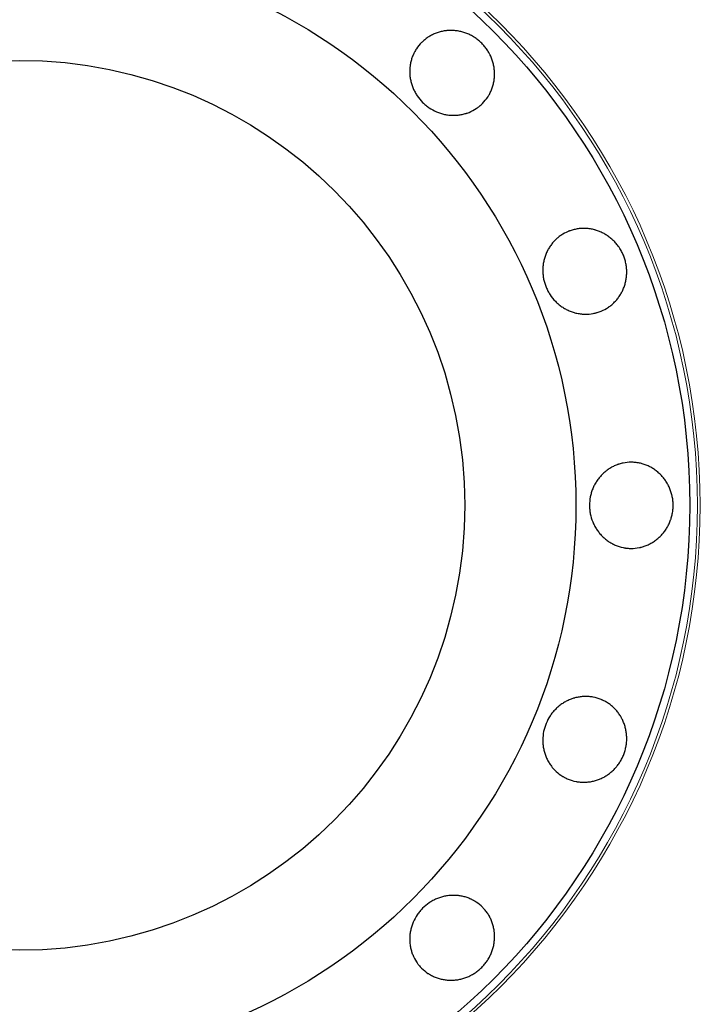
# Model space of a CAD drawing. Header units: inches. Extents: x 0 to 20790, y -12 to 14700.
# Tile 12 of 191: x 1824 to 1871, y 5367 to 5436. Entities that reach past the tile are written whole.
import ezdxf

# ---------------------------------------------------------------- set-up
doc = ezdxf.new("R2010")
doc.units = ezdxf.units.IN
doc.layers.add('1', color=7, linetype='Continuous', true_color=0xffffff)

msp = doc.modelspace()

# ---------------------------------------------------------------- linework, layer by layer
at = {"layer": '1', "color": 2, "linetype": 'Continuous', "lineweight": 25}
for radius in [100, 67.5, 46.681, 38.75, 31]:
    msp.add_circle((1823.547, 5401.959), radius, dxfattribs=at)
at = {"layer": '1', "color": 110, "linetype": 'Continuous', "lineweight": 13}
for radius in [47.403, 47.21]:
    msp.add_circle((1823.547, 5401.959), radius, dxfattribs=at)
at = {"layer": '1', "color": 2, "linetype": 'Continuous', "lineweight": 25}
for points, knots in [([(1855.737, 5434.149), (1855.807, 5434.079), (1855.873, 5434.005), (1855.998, 5433.854), (1856.056, 5433.775), (1856.166, 5433.613), (1856.217, 5433.529), (1856.276, 5433.421), (1856.287, 5433.399), (1856.31, 5433.355), (1856.321, 5433.333), (1856.353, 5433.266), (1856.373, 5433.221), (1856.43, 5433.085), (1856.464, 5432.993), (1856.521, 5432.807), (1856.546, 5432.713), (1856.576, 5432.57), (1856.585, 5432.522), (1856.601, 5432.425), (1856.607, 5432.377), (1856.623, 5432.231), (1856.629, 5432.134), (1856.631, 5431.941), (1856.624, 5431.749), (1856.597, 5431.558), (1856.571, 5431.415), (1856.561, 5431.367), (1856.538, 5431.273), (1856.526, 5431.227), (1856.486, 5431.088), (1856.456, 5430.998), (1856.385, 5430.821), (1856.345, 5430.735), (1856.279, 5430.608), (1856.256, 5430.566), (1856.219, 5430.504), (1856.206, 5430.483), (1856.181, 5430.443), (1856.063, 5430.261), (1855.927, 5430.097), (1855.726, 5429.896), (1855.656, 5429.832), (1855.563, 5429.755), (1855.544, 5429.74), (1855.507, 5429.711), (1855.45, 5429.667), (1855.236, 5429.517), (1855.026, 5429.407), (1854.805, 5429.319), (1854.76, 5429.303), (1854.691, 5429.28), (1854.668, 5429.272), (1854.622, 5429.258), (1854.599, 5429.251), (1854.484, 5429.218), (1854.391, 5429.196), (1854.203, 5429.162), (1854.108, 5429.149), (1853.916, 5429.133), (1853.82, 5429.129), (1853.625, 5429.132), (1853.528, 5429.139), (1853.336, 5429.161), (1853.24, 5429.177), (1853.051, 5429.218), (1852.957, 5429.243), (1852.817, 5429.287), (1852.771, 5429.302), (1852.678, 5429.336), (1852.632, 5429.354), (1852.407, 5429.45), (1852.236, 5429.543), (1852.033, 5429.681), (1851.993, 5429.71), (1851.915, 5429.769), (1851.876, 5429.8), (1851.762, 5429.895), (1851.689, 5429.962), (1851.48, 5430.17), (1851.354, 5430.321), (1851.215, 5430.525), (1851.188, 5430.566), (1851.136, 5430.651), (1851.063, 5430.778), (1850.999, 5430.91), (1850.923, 5431.089), (1850.89, 5431.181), (1850.846, 5431.32), (1850.832, 5431.367), (1850.807, 5431.462), (1850.796, 5431.509), (1850.765, 5431.653), (1850.733, 5431.845), (1850.72, 5432.037), (1850.717, 5432.229), (1850.72, 5432.325), (1850.73, 5432.446), (1850.733, 5432.47), (1850.738, 5432.518), (1850.747, 5432.591), (1850.758, 5432.662), (1850.784, 5432.803), (1850.806, 5432.896), (1850.858, 5433.079), (1850.888, 5433.17), (1850.941, 5433.303), (1850.96, 5433.347), (1850.99, 5433.413), (1851, 5433.434), (1851.021, 5433.477), (1851.075, 5433.584), (1851.136, 5433.686), (1851.293, 5433.923), (1851.414, 5434.069), (1851.566, 5434.221), (1851.584, 5434.238), (1851.618, 5434.271), (1851.671, 5434.32), (1851.797, 5434.429), (1851.987, 5434.57), (1852.15, 5434.667), (1852.277, 5434.734), (1852.32, 5434.755), (1852.408, 5434.796), (1852.452, 5434.815), (1852.586, 5434.868), (1852.677, 5434.899), (1852.86, 5434.952), (1852.954, 5434.974), (1853.095, 5435.001), (1853.143, 5435.008), (1853.215, 5435.018), (1853.239, 5435.021), (1853.287, 5435.027), (1853.311, 5435.029), (1853.432, 5435.04), (1853.529, 5435.044), (1853.722, 5435.042), (1853.915, 5435.03), (1854.107, 5434.999), (1854.25, 5434.969), (1854.298, 5434.958), (1854.393, 5434.933), (1854.44, 5434.92), (1854.581, 5434.876), (1854.672, 5434.843), (1854.852, 5434.767), (1854.94, 5434.725), (1855.069, 5434.655), (1855.133, 5434.619), (1855.196, 5434.579), (1855.238, 5434.553), (1855.258, 5434.539), (1855.361, 5434.47), (1855.44, 5434.411), (1855.555, 5434.317), (1855.592, 5434.285), (1855.666, 5434.218), (1855.701, 5434.184), (1855.737, 5434.149)], [0, 0, 0, 0, 0.015625, 0.015625, 0.03125, 0.03125, 0.046875, 0.046875, 0.050781, 0.050781, 0.054688, 0.054688, 0.0625, 0.0625, 0.078125, 0.078125, 0.09375, 0.09375, 0.101563, 0.101563, 0.109375, 0.109375, 0.125, 0.125, 0.140625, 0.15625, 0.15625, 0.164063, 0.164063, 0.171875, 0.171875, 0.1875, 0.1875, 0.203125, 0.203125, 0.210938, 0.210938, 0.214844, 0.214844, 0.21875, 0.25, 0.25, 0.265625, 0.265625, 0.269531, 0.269531, 0.273438, 0.28125, 0.3125, 0.3125, 0.320313, 0.320313, 0.324219, 0.324219, 0.328125, 0.328125, 0.34375, 0.34375, 0.359375, 0.359375, 0.375, 0.375, 0.390625, 0.390625, 0.40625, 0.40625, 0.421875, 0.421875, 0.429688, 0.429688, 0.4375, 0.4375, 0.46875, 0.46875, 0.476563, 0.476563, 0.484375, 0.484375, 0.5, 0.5, 0.53125, 0.53125, 0.539063, 0.539063, 0.546875, 0.5625, 0.5625, 0.578125, 0.578125, 0.585938, 0.585938, 0.59375, 0.59375, 0.609375, 0.625, 0.625, 0.640625, 0.640625, 0.644531, 0.644531, 0.648438, 0.65625, 0.65625, 0.671875, 0.671875, 0.6875, 0.6875, 0.695313, 0.695313, 0.699219, 0.699219, 0.703125, 0.71875, 0.71875, 0.75, 0.75, 0.753906, 0.753906, 0.757813, 0.765625, 0.78125, 0.796875, 0.796875, 0.804688, 0.804688, 0.8125, 0.8125, 0.828125, 0.828125, 0.84375, 0.84375, 0.851563, 0.851563, 0.855469, 0.855469, 0.859375, 0.859375, 0.875, 0.875, 0.890625, 0.90625, 0.90625, 0.914063, 0.914063, 0.921875, 0.921875, 0.9375, 0.9375, 0.953125, 0.953125, 0.960938, 0.964844, 0.964844, 0.96875, 0.96875, 0.984375, 0.984375, 0.992188, 0.992188, 1, 1, 1, 1]), ([(1865.605, 5419.38), (1865.643, 5419.288), (1865.676, 5419.195), (1865.733, 5419.007), (1865.757, 5418.912), (1865.796, 5418.72), (1865.811, 5418.623), (1865.824, 5418.501), (1865.827, 5418.476), (1865.831, 5418.427), (1865.832, 5418.402), (1865.836, 5418.328), (1865.838, 5418.279), (1865.839, 5418.132), (1865.834, 5418.034), (1865.817, 5417.84), (1865.803, 5417.744), (1865.776, 5417.6), (1865.766, 5417.552), (1865.743, 5417.457), (1865.731, 5417.41), (1865.69, 5417.269), (1865.659, 5417.177), (1865.587, 5416.998), (1865.506, 5416.823), (1865.408, 5416.657), (1865.329, 5416.535), (1865.302, 5416.495), (1865.245, 5416.416), (1865.216, 5416.378), (1865.126, 5416.266), (1865.063, 5416.194), (1864.93, 5416.057), (1864.861, 5415.993), (1864.751, 5415.901), (1864.713, 5415.871), (1864.655, 5415.828), (1864.636, 5415.814), (1864.597, 5415.786), (1864.577, 5415.772), (1864.398, 5415.652), (1864.23, 5415.564), (1863.967, 5415.455), (1863.878, 5415.422), (1863.763, 5415.387), (1863.74, 5415.381), (1863.694, 5415.368), (1863.625, 5415.35), (1863.37, 5415.293), (1863.134, 5415.271), (1862.896, 5415.275), (1862.848, 5415.277), (1862.776, 5415.281), (1862.752, 5415.283), (1862.704, 5415.288), (1862.68, 5415.29), (1862.561, 5415.304), (1862.466, 5415.319), (1862.279, 5415.36), (1862.187, 5415.384), (1862.003, 5415.442), (1861.913, 5415.476), (1861.734, 5415.554), (1861.647, 5415.597), (1861.478, 5415.691), (1861.396, 5415.742), (1861.237, 5415.852), (1861.159, 5415.911), (1861.047, 5416.005), (1861.01, 5416.037), (1860.937, 5416.104), (1860.902, 5416.138), (1860.73, 5416.313), (1860.608, 5416.465), (1860.474, 5416.67), (1860.448, 5416.711), (1860.398, 5416.796), (1860.374, 5416.84), (1860.305, 5416.971), (1860.263, 5417.061), (1860.15, 5417.333), (1860.091, 5417.52), (1860.04, 5417.762), (1860.031, 5417.811), (1860.016, 5417.908), (1860.01, 5417.957), (1859.994, 5418.104), (1859.988, 5418.201), (1859.987, 5418.395), (1859.991, 5418.493), (1860.004, 5418.638), (1860.009, 5418.687), (1860.022, 5418.784), (1860.03, 5418.832), (1860.056, 5418.977), (1860.1, 5419.166), (1860.162, 5419.348), (1860.233, 5419.527), (1860.272, 5419.615), (1860.328, 5419.723), (1860.339, 5419.744), (1860.363, 5419.787), (1860.398, 5419.85), (1860.436, 5419.911), (1860.514, 5420.032), (1860.57, 5420.11), (1860.688, 5420.259), (1860.751, 5420.331), (1860.851, 5420.434), (1860.885, 5420.467), (1860.938, 5420.516), (1860.956, 5420.532), (1860.992, 5420.564), (1861.082, 5420.642), (1861.177, 5420.713), (1861.413, 5420.872), (1861.581, 5420.96), (1861.78, 5421.043), (1861.802, 5421.052), (1861.847, 5421.069), (1861.914, 5421.094), (1862.072, 5421.147), (1862.302, 5421.204), (1862.49, 5421.232), (1862.633, 5421.245), (1862.681, 5421.248), (1862.777, 5421.251), (1862.825, 5421.252), (1862.969, 5421.25), (1863.065, 5421.244), (1863.255, 5421.223), (1863.349, 5421.207), (1863.49, 5421.178), (1863.537, 5421.167), (1863.608, 5421.148), (1863.631, 5421.142), (1863.678, 5421.128), (1863.701, 5421.121), (1863.817, 5421.085), (1863.908, 5421.052), (1864.086, 5420.976), (1864.259, 5420.891), (1864.424, 5420.789), (1864.545, 5420.707), (1864.585, 5420.678), (1864.664, 5420.619), (1864.702, 5420.588), (1864.815, 5420.494), (1864.887, 5420.428), (1865.024, 5420.29), (1865.089, 5420.217), (1865.182, 5420.103), (1865.227, 5420.045), (1865.27, 5419.985), (1865.298, 5419.944), (1865.312, 5419.924), (1865.381, 5419.82), (1865.431, 5419.736), (1865.501, 5419.605), (1865.523, 5419.561), (1865.566, 5419.471), (1865.586, 5419.426), (1865.605, 5419.38)], [0, 0, 0, 0, 0.015625, 0.015625, 0.03125, 0.03125, 0.046875, 0.046875, 0.050781, 0.050781, 0.054688, 0.054688, 0.0625, 0.0625, 0.078125, 0.078125, 0.09375, 0.09375, 0.101563, 0.101563, 0.109375, 0.109375, 0.125, 0.125, 0.140625, 0.15625, 0.15625, 0.164063, 0.164063, 0.171875, 0.171875, 0.1875, 0.1875, 0.203125, 0.203125, 0.210938, 0.210938, 0.214844, 0.214844, 0.21875, 0.21875, 0.25, 0.25, 0.265625, 0.265625, 0.269531, 0.269531, 0.273437, 0.28125, 0.3125, 0.3125, 0.320312, 0.320312, 0.324219, 0.324219, 0.328125, 0.328125, 0.34375, 0.34375, 0.359375, 0.359375, 0.375, 0.375, 0.390625, 0.390625, 0.40625, 0.40625, 0.421875, 0.421875, 0.429687, 0.429687, 0.4375, 0.4375, 0.46875, 0.46875, 0.476562, 0.476562, 0.484375, 0.484375, 0.5, 0.5, 0.53125, 0.53125, 0.539062, 0.539062, 0.546875, 0.546875, 0.5625, 0.5625, 0.578125, 0.578125, 0.585937, 0.585937, 0.59375, 0.59375, 0.609375, 0.625, 0.625, 0.640625, 0.640625, 0.644531, 0.644531, 0.648437, 0.65625, 0.65625, 0.671875, 0.671875, 0.6875, 0.6875, 0.695312, 0.695312, 0.699219, 0.699219, 0.703125, 0.71875, 0.71875, 0.75, 0.75, 0.753906, 0.753906, 0.757813, 0.765625, 0.78125, 0.796875, 0.796875, 0.804688, 0.804688, 0.8125, 0.8125, 0.828125, 0.828125, 0.84375, 0.84375, 0.851563, 0.851563, 0.855469, 0.855469, 0.859375, 0.859375, 0.875, 0.875, 0.890625, 0.90625, 0.90625, 0.914063, 0.914063, 0.921875, 0.921875, 0.9375, 0.9375, 0.953125, 0.953125, 0.960938, 0.964844, 0.964844, 0.96875, 0.96875, 0.984375, 0.984375, 0.992188, 0.992188, 1, 1, 1, 1]), ([(1869.07, 5401.959), (1869.07, 5401.86), (1869.065, 5401.761), (1869.046, 5401.566), (1869.032, 5401.469), (1868.995, 5401.276), (1868.971, 5401.181), (1868.936, 5401.063), (1868.929, 5401.039), (1868.914, 5400.992), (1868.906, 5400.969), (1868.881, 5400.899), (1868.864, 5400.853), (1868.808, 5400.716), (1868.767, 5400.628), (1868.676, 5400.455), (1868.627, 5400.371), (1868.547, 5400.249), (1868.52, 5400.209), (1868.462, 5400.129), (1868.433, 5400.09), (1868.341, 5399.976), (1868.277, 5399.903), (1868.142, 5399.765), (1868, 5399.634), (1867.846, 5399.518), (1867.727, 5399.436), (1867.686, 5399.409), (1867.604, 5399.359), (1867.562, 5399.334), (1867.436, 5399.265), (1867.35, 5399.223), (1867.175, 5399.147), (1867.086, 5399.114), (1866.949, 5399.071), (1866.903, 5399.058), (1866.834, 5399.041), (1866.81, 5399.035), (1866.763, 5399.024), (1866.74, 5399.019), (1866.529, 5398.977), (1866.34, 5398.959), (1866.055, 5398.959), (1865.96, 5398.963), (1865.841, 5398.975), (1865.817, 5398.978), (1865.769, 5398.983), (1865.698, 5398.993), (1865.441, 5399.038), (1865.215, 5399.109), (1864.996, 5399.203), (1864.953, 5399.223), (1864.888, 5399.255), (1864.866, 5399.266), (1864.824, 5399.288), (1864.803, 5399.3), (1864.698, 5399.358), (1864.616, 5399.409), (1864.459, 5399.517), (1864.383, 5399.575), (1864.236, 5399.699), (1864.165, 5399.765), (1864.029, 5399.905), (1863.966, 5399.978), (1863.846, 5400.13), (1863.79, 5400.209), (1863.684, 5400.371), (1863.635, 5400.455), (1863.568, 5400.585), (1863.546, 5400.629), (1863.504, 5400.719), (1863.485, 5400.764), (1863.393, 5400.991), (1863.338, 5401.178), (1863.292, 5401.419), (1863.284, 5401.467), (1863.271, 5401.565), (1863.265, 5401.614), (1863.251, 5401.762), (1863.247, 5401.86), (1863.247, 5402.155), (1863.264, 5402.351), (1863.31, 5402.593), (1863.32, 5402.642), (1863.344, 5402.738), (1863.382, 5402.881), (1863.43, 5403.019), (1863.503, 5403.199), (1863.544, 5403.287), (1863.611, 5403.417), (1863.635, 5403.46), (1863.684, 5403.544), (1863.71, 5403.586), (1863.79, 5403.71), (1863.903, 5403.867), (1864.029, 5404.013), (1864.163, 5404.151), (1864.234, 5404.217), (1864.326, 5404.295), (1864.345, 5404.31), (1864.383, 5404.341), (1864.44, 5404.385), (1864.498, 5404.428), (1864.616, 5404.509), (1864.698, 5404.56), (1864.864, 5404.653), (1864.949, 5404.695), (1865.081, 5404.752), (1865.125, 5404.77), (1865.193, 5404.795), (1865.216, 5404.803), (1865.261, 5404.818), (1865.375, 5404.856), (1865.49, 5404.885), (1865.768, 5404.941), (1865.957, 5404.959), (1866.173, 5404.959), (1866.197, 5404.959), (1866.244, 5404.958), (1866.316, 5404.955), (1866.482, 5404.943), (1866.716, 5404.909), (1866.901, 5404.862), (1867.038, 5404.819), (1867.083, 5404.804), (1867.174, 5404.77), (1867.218, 5404.752), (1867.351, 5404.695), (1867.437, 5404.653), (1867.604, 5404.561), (1867.686, 5404.51), (1867.805, 5404.429), (1867.844, 5404.401), (1867.902, 5404.357), (1867.921, 5404.342), (1867.959, 5404.312), (1867.978, 5404.296), (1868.071, 5404.218), (1868.142, 5404.153), (1868.277, 5404.015), (1868.405, 5403.87), (1868.519, 5403.713), (1868.599, 5403.59), (1868.625, 5403.548), (1868.675, 5403.463), (1868.699, 5403.421), (1868.767, 5403.291), (1868.808, 5403.202), (1868.882, 5403.022), (1868.914, 5402.93), (1868.956, 5402.789), (1868.975, 5402.718), (1868.992, 5402.646), (1869.003, 5402.597), (1869.008, 5402.573), (1869.032, 5402.451), (1869.046, 5402.354), (1869.06, 5402.206), (1869.064, 5402.157), (1869.069, 5402.058), (1869.07, 5402.009), (1869.07, 5401.959)], [0, 0, 0, 0, 0.015625, 0.015625, 0.03125, 0.03125, 0.046875, 0.046875, 0.050781, 0.050781, 0.054688, 0.054688, 0.0625, 0.0625, 0.078125, 0.078125, 0.09375, 0.09375, 0.101563, 0.101563, 0.109375, 0.109375, 0.125, 0.125, 0.140625, 0.15625, 0.15625, 0.164063, 0.164063, 0.171875, 0.171875, 0.1875, 0.1875, 0.203125, 0.203125, 0.210938, 0.210938, 0.214844, 0.214844, 0.21875, 0.21875, 0.25, 0.25, 0.265625, 0.265625, 0.269531, 0.269531, 0.273438, 0.28125, 0.3125, 0.3125, 0.320313, 0.320313, 0.324219, 0.324219, 0.328125, 0.328125, 0.34375, 0.34375, 0.359375, 0.359375, 0.375, 0.375, 0.390625, 0.390625, 0.40625, 0.40625, 0.421875, 0.421875, 0.429688, 0.429688, 0.4375, 0.4375, 0.46875, 0.46875, 0.476563, 0.476563, 0.484375, 0.484375, 0.5, 0.5, 0.53125, 0.53125, 0.539063, 0.539063, 0.546875, 0.5625, 0.5625, 0.578125, 0.578125, 0.585938, 0.585938, 0.59375, 0.59375, 0.609375, 0.625, 0.625, 0.640625, 0.640625, 0.644531, 0.644531, 0.648438, 0.65625, 0.65625, 0.671875, 0.671875, 0.6875, 0.6875, 0.695313, 0.695313, 0.699219, 0.699219, 0.703125, 0.71875, 0.71875, 0.75, 0.75, 0.753906, 0.753906, 0.757813, 0.765625, 0.78125, 0.796875, 0.796875, 0.804688, 0.804688, 0.8125, 0.8125, 0.828125, 0.828125, 0.84375, 0.84375, 0.851563, 0.851563, 0.855469, 0.855469, 0.859375, 0.859375, 0.875, 0.875, 0.890625, 0.90625, 0.90625, 0.914063, 0.914063, 0.921875, 0.921875, 0.9375, 0.9375, 0.953125, 0.953125, 0.960938, 0.964844, 0.964844, 0.96875, 0.96875, 0.984375, 0.984375, 0.992188, 0.992188, 1, 1, 1, 1]), ([(1865.605, 5384.538), (1865.567, 5384.446), (1865.524, 5384.357), (1865.432, 5384.184), (1865.382, 5384.099), (1865.274, 5383.936), (1865.216, 5383.857), (1865.138, 5383.761), (1865.123, 5383.742), (1865.09, 5383.704), (1865.074, 5383.686), (1865.025, 5383.63), (1864.991, 5383.595), (1864.887, 5383.49), (1864.815, 5383.424), (1864.666, 5383.299), (1864.588, 5383.241), (1864.467, 5383.158), (1864.426, 5383.132), (1864.343, 5383.08), (1864.301, 5383.055), (1864.172, 5382.985), (1864.085, 5382.942), (1863.907, 5382.866), (1863.727, 5382.8), (1863.54, 5382.751), (1863.398, 5382.721), (1863.35, 5382.712), (1863.255, 5382.697), (1863.207, 5382.69), (1863.064, 5382.674), (1862.969, 5382.668), (1862.778, 5382.665), (1862.683, 5382.669), (1862.541, 5382.682), (1862.493, 5382.687), (1862.422, 5382.698), (1862.398, 5382.701), (1862.35, 5382.709), (1862.327, 5382.714), (1862.115, 5382.755), (1861.934, 5382.811), (1861.671, 5382.92), (1861.585, 5382.961), (1861.479, 5383.017), (1861.458, 5383.028), (1861.417, 5383.052), (1861.355, 5383.088), (1861.134, 5383.228), (1860.952, 5383.38), (1860.786, 5383.551), (1860.754, 5383.586), (1860.706, 5383.64), (1860.69, 5383.659), (1860.66, 5383.696), (1860.644, 5383.714), (1860.57, 5383.808), (1860.514, 5383.886), (1860.41, 5384.047), (1860.362, 5384.129), (1860.274, 5384.3), (1860.234, 5384.388), (1860.162, 5384.569), (1860.131, 5384.661), (1860.078, 5384.847), (1860.056, 5384.942), (1860.021, 5385.132), (1860.008, 5385.228), (1859.995, 5385.374), (1859.992, 5385.423), (1859.988, 5385.522), (1859.987, 5385.571), (1859.989, 5385.816), (1860.01, 5386.01), (1860.06, 5386.25), (1860.071, 5386.297), (1860.096, 5386.393), (1860.109, 5386.44), (1860.154, 5386.583), (1860.187, 5386.675), (1860.3, 5386.948), (1860.391, 5387.122), (1860.526, 5387.328), (1860.554, 5387.369), (1860.612, 5387.449), (1860.702, 5387.566), (1860.8, 5387.676), (1860.936, 5387.814), (1861.008, 5387.88), (1861.12, 5387.974), (1861.158, 5388.004), (1861.236, 5388.064), (1861.275, 5388.093), (1861.396, 5388.176), (1861.561, 5388.279), (1861.734, 5388.364), (1861.91, 5388.441), (1862, 5388.475), (1862.116, 5388.511), (1862.139, 5388.519), (1862.186, 5388.532), (1862.255, 5388.552), (1862.326, 5388.568), (1862.466, 5388.599), (1862.56, 5388.614), (1862.75, 5388.636), (1862.845, 5388.642), (1862.988, 5388.645), (1863.036, 5388.644), (1863.108, 5388.642), (1863.132, 5388.64), (1863.18, 5388.637), (1863.299, 5388.628), (1863.417, 5388.611), (1863.696, 5388.556), (1863.877, 5388.501), (1864.076, 5388.418), (1864.098, 5388.409), (1864.142, 5388.39), (1864.207, 5388.36), (1864.356, 5388.285), (1864.559, 5388.164), (1864.711, 5388.05), (1864.822, 5387.958), (1864.858, 5387.926), (1864.929, 5387.861), (1864.963, 5387.827), (1865.064, 5387.724), (1865.127, 5387.652), (1865.246, 5387.502), (1865.302, 5387.425), (1865.381, 5387.304), (1865.406, 5387.263), (1865.443, 5387.201), (1865.455, 5387.179), (1865.478, 5387.137), (1865.49, 5387.116), (1865.546, 5387.008), (1865.587, 5386.92), (1865.659, 5386.741), (1865.721, 5386.558), (1865.766, 5386.369), (1865.794, 5386.225), (1865.802, 5386.177), (1865.815, 5386.079), (1865.821, 5386.03), (1865.834, 5385.884), (1865.839, 5385.787), (1865.838, 5385.592), (1865.832, 5385.494), (1865.817, 5385.348), (1865.808, 5385.275), (1865.796, 5385.202), (1865.787, 5385.153), (1865.782, 5385.129), (1865.758, 5385.008), (1865.734, 5384.912), (1865.69, 5384.77), (1865.675, 5384.723), (1865.642, 5384.63), (1865.624, 5384.584), (1865.605, 5384.538)], [0, 0, 0, 0, 0.015625, 0.015625, 0.03125, 0.03125, 0.046875, 0.046875, 0.050781, 0.050781, 0.054688, 0.054688, 0.0625, 0.0625, 0.078125, 0.078125, 0.09375, 0.09375, 0.101563, 0.101563, 0.109375, 0.109375, 0.125, 0.125, 0.140625, 0.15625, 0.15625, 0.164063, 0.164063, 0.171875, 0.171875, 0.1875, 0.1875, 0.203125, 0.203125, 0.210938, 0.210938, 0.214844, 0.214844, 0.21875, 0.21875, 0.25, 0.25, 0.265625, 0.265625, 0.269531, 0.269531, 0.273438, 0.28125, 0.3125, 0.3125, 0.320313, 0.320313, 0.324219, 0.324219, 0.328125, 0.328125, 0.34375, 0.34375, 0.359375, 0.359375, 0.375, 0.375, 0.390625, 0.390625, 0.40625, 0.40625, 0.421875, 0.421875, 0.429688, 0.429688, 0.4375, 0.4375, 0.46875, 0.46875, 0.476563, 0.476563, 0.484375, 0.484375, 0.5, 0.5, 0.53125, 0.53125, 0.539063, 0.539063, 0.546875, 0.5625, 0.5625, 0.578125, 0.578125, 0.585938, 0.585938, 0.59375, 0.59375, 0.609375, 0.625, 0.625, 0.640625, 0.640625, 0.644531, 0.644531, 0.648438, 0.65625, 0.65625, 0.671875, 0.671875, 0.6875, 0.6875, 0.695313, 0.695313, 0.699219, 0.699219, 0.703125, 0.71875, 0.71875, 0.75, 0.75, 0.753906, 0.753906, 0.757813, 0.765625, 0.78125, 0.796875, 0.796875, 0.804688, 0.804688, 0.8125, 0.8125, 0.828125, 0.828125, 0.84375, 0.84375, 0.851563, 0.851563, 0.855469, 0.855469, 0.859375, 0.859375, 0.875, 0.875, 0.890625, 0.90625, 0.90625, 0.914063, 0.914063, 0.921875, 0.921875, 0.9375, 0.9375, 0.953125, 0.953125, 0.960938, 0.964844, 0.964844, 0.96875, 0.96875, 0.984375, 0.984375, 0.992188, 0.992188, 1, 1, 1, 1]), ([(1855.737, 5369.769), (1855.666, 5369.699), (1855.593, 5369.633), (1855.441, 5369.508), (1855.363, 5369.449), (1855.2, 5369.34), (1855.117, 5369.289), (1855.008, 5369.23), (1854.986, 5369.218), (1854.942, 5369.196), (1854.92, 5369.185), (1854.853, 5369.153), (1854.808, 5369.132), (1854.673, 5369.075), (1854.581, 5369.042), (1854.395, 5368.984), (1854.301, 5368.96), (1854.158, 5368.93), (1854.11, 5368.921), (1854.013, 5368.905), (1853.964, 5368.899), (1853.819, 5368.882), (1853.722, 5368.876), (1853.529, 5368.874), (1853.336, 5368.882), (1853.145, 5368.908), (1853.003, 5368.935), (1852.955, 5368.945), (1852.861, 5368.967), (1852.814, 5368.979), (1852.676, 5369.019), (1852.586, 5369.05), (1852.409, 5369.121), (1852.322, 5369.16), (1852.195, 5369.227), (1852.153, 5369.25), (1852.091, 5369.287), (1852.071, 5369.299), (1852.03, 5369.325), (1851.849, 5369.442), (1851.685, 5369.578), (1851.483, 5369.78), (1851.419, 5369.85), (1851.343, 5369.942), (1851.328, 5369.961), (1851.299, 5369.999), (1851.255, 5370.056), (1851.105, 5370.27), (1850.995, 5370.479), (1850.907, 5370.701), (1850.89, 5370.746), (1850.867, 5370.814), (1850.86, 5370.837), (1850.845, 5370.883), (1850.839, 5370.906), (1850.806, 5371.022), (1850.784, 5371.115), (1850.749, 5371.303), (1850.737, 5371.398), (1850.72, 5371.589), (1850.717, 5371.686), (1850.72, 5371.881), (1850.727, 5371.978), (1850.749, 5372.17), (1850.765, 5372.265), (1850.806, 5372.455), (1850.83, 5372.549), (1850.874, 5372.689), (1850.89, 5372.735), (1850.924, 5372.828), (1850.942, 5372.873), (1851.038, 5373.099), (1851.131, 5373.27), (1851.269, 5373.472), (1851.297, 5373.512), (1851.357, 5373.591), (1851.388, 5373.63), (1851.483, 5373.744), (1851.549, 5373.817), (1851.758, 5374.025), (1851.908, 5374.151), (1852.112, 5374.291), (1852.154, 5374.318), (1852.238, 5374.369), (1852.366, 5374.443), (1852.498, 5374.507), (1852.677, 5374.583), (1852.768, 5374.616), (1852.908, 5374.66), (1852.955, 5374.674), (1853.049, 5374.699), (1853.097, 5374.71), (1853.241, 5374.741), (1853.432, 5374.772), (1853.624, 5374.786), (1853.817, 5374.789), (1853.913, 5374.785), (1854.034, 5374.775), (1854.058, 5374.773), (1854.106, 5374.768), (1854.178, 5374.759), (1854.249, 5374.748), (1854.391, 5374.722), (1854.484, 5374.7), (1854.667, 5374.648), (1854.757, 5374.617), (1854.891, 5374.565), (1854.935, 5374.546), (1855, 5374.516), (1855.022, 5374.505), (1855.065, 5374.484), (1855.172, 5374.43), (1855.274, 5374.37), (1855.51, 5374.212), (1855.657, 5374.092), (1855.809, 5373.939), (1855.826, 5373.922), (1855.859, 5373.888), (1855.908, 5373.835), (1856.017, 5373.709), (1856.158, 5373.519), (1856.255, 5373.355), (1856.322, 5373.228), (1856.343, 5373.185), (1856.383, 5373.098), (1856.402, 5373.053), (1856.456, 5372.92), (1856.487, 5372.829), (1856.539, 5372.645), (1856.562, 5372.552), (1856.588, 5372.41), (1856.596, 5372.363), (1856.606, 5372.291), (1856.609, 5372.267), (1856.614, 5372.219), (1856.617, 5372.194), (1856.628, 5372.073), (1856.631, 5371.976), (1856.629, 5371.783), (1856.617, 5371.591), (1856.587, 5371.399), (1856.557, 5371.256), (1856.546, 5371.208), (1856.521, 5371.112), (1856.507, 5371.065), (1856.464, 5370.925), (1856.43, 5370.833), (1856.355, 5370.654), (1856.313, 5370.566), (1856.243, 5370.436), (1856.206, 5370.373), (1856.167, 5370.31), (1856.14, 5370.268), (1856.127, 5370.247), (1856.058, 5370.144), (1855.999, 5370.065), (1855.905, 5369.951), (1855.872, 5369.913), (1855.806, 5369.84), (1855.772, 5369.804), (1855.737, 5369.769)], [0, 0, 0, 0, 0.015625, 0.015625, 0.03125, 0.03125, 0.046875, 0.046875, 0.050781, 0.050781, 0.054688, 0.054688, 0.0625, 0.0625, 0.078125, 0.078125, 0.09375, 0.09375, 0.101563, 0.101563, 0.109375, 0.109375, 0.125, 0.125, 0.140625, 0.15625, 0.15625, 0.164063, 0.164063, 0.171875, 0.171875, 0.1875, 0.1875, 0.203125, 0.203125, 0.210938, 0.210938, 0.214844, 0.214844, 0.21875, 0.25, 0.25, 0.265625, 0.265625, 0.269531, 0.269531, 0.273438, 0.28125, 0.3125, 0.3125, 0.320313, 0.320313, 0.324219, 0.324219, 0.328125, 0.328125, 0.34375, 0.34375, 0.359375, 0.359375, 0.375, 0.375, 0.390625, 0.390625, 0.40625, 0.40625, 0.421875, 0.421875, 0.429688, 0.429688, 0.4375, 0.4375, 0.46875, 0.46875, 0.476563, 0.476563, 0.484375, 0.484375, 0.5, 0.5, 0.53125, 0.53125, 0.539063, 0.539063, 0.546875, 0.5625, 0.5625, 0.578125, 0.578125, 0.585938, 0.585938, 0.59375, 0.59375, 0.609375, 0.625, 0.625, 0.640625, 0.640625, 0.644531, 0.644531, 0.648438, 0.65625, 0.65625, 0.671875, 0.671875, 0.6875, 0.6875, 0.695313, 0.695313, 0.699219, 0.699219, 0.703125, 0.71875, 0.71875, 0.75, 0.75, 0.753906, 0.753906, 0.757813, 0.765625, 0.78125, 0.796875, 0.796875, 0.804688, 0.804688, 0.8125, 0.8125, 0.828125, 0.828125, 0.84375, 0.84375, 0.851563, 0.851563, 0.855469, 0.855469, 0.859375, 0.859375, 0.875, 0.875, 0.890625, 0.90625, 0.90625, 0.914063, 0.914063, 0.921875, 0.921875, 0.9375, 0.9375, 0.953125, 0.953125, 0.960938, 0.964844, 0.964844, 0.96875, 0.96875, 0.984375, 0.984375, 0.992188, 0.992188, 1, 1, 1, 1])]:
    msp.add_open_spline(points, degree=3, knots=knots, dxfattribs=at)

doc.saveas('drawing.dxf')
